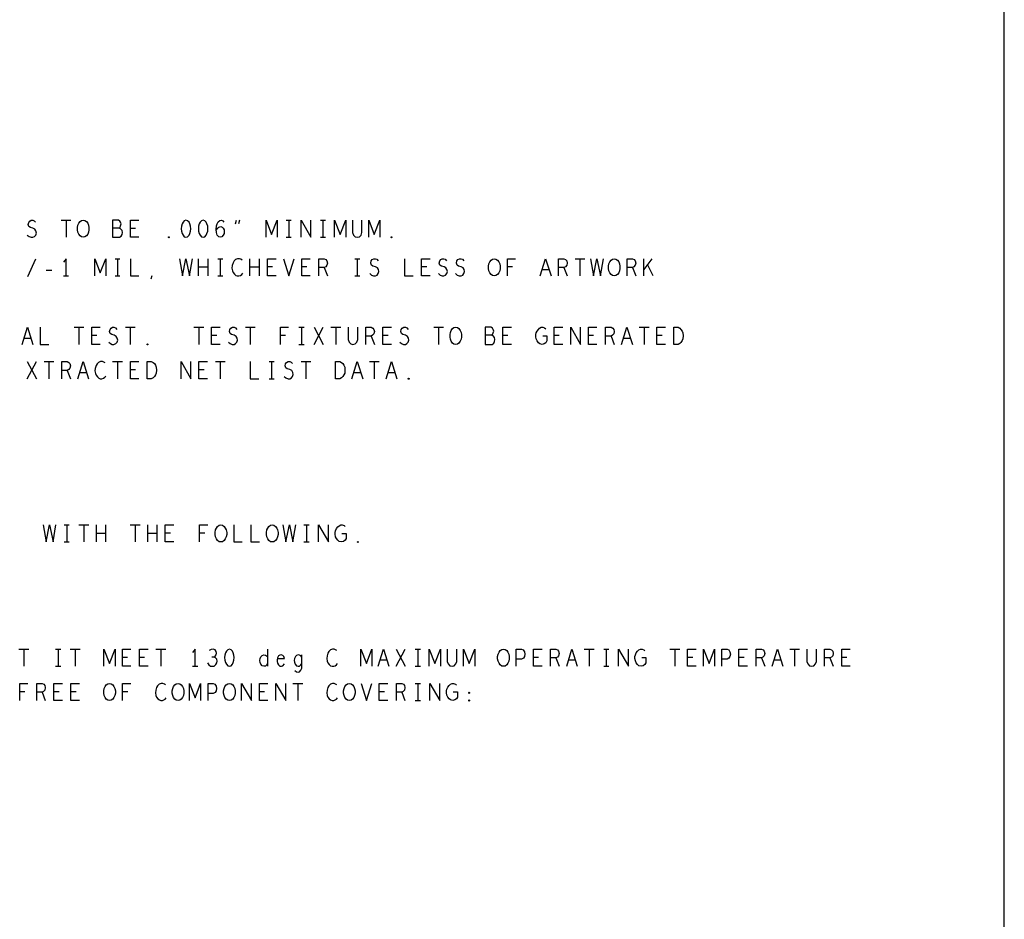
# Model space of a CAD drawing. Extents: x 28 to 61, y 25 to 46.
# Tile 48 of 49: x 55.2 to 61, y 35.5 to 40.7. Entities that reach past the tile are written whole.
import ezdxf

# ---------------------------------------------------------------- set-up
doc = ezdxf.new("R2010")
doc.units = 0
doc.layers.add('RVP8-TX_D_fab_art', color=2, linetype='CONTINUOUS')

msp = doc.modelspace()

# ---------------------------------------------------------------- linework, layer by layer
at = {"layer": 'RVP8-TX_D_fab_art'}
for points in [[(27.97, 24.965), (60.97, 24.965), (60.97, 45.965), (27.97, 45.965), (27.97, 24.965), (27.97, 24.965)], [(55.592, 39.445), (55.582, 39.447), (55.574, 39.453), (55.566, 39.463), (55.561, 39.475), (55.559, 39.488), (55.559, 39.502), (55.561, 39.515), (55.566, 39.527), (55.574, 39.537), (55.582, 39.543), (55.592, 39.545), (55.602, 39.543), (55.611, 39.537), (55.619, 39.527), (55.624, 39.515), (55.626, 39.502), (55.626, 39.488), (55.624, 39.475), (55.619, 39.463), (55.611, 39.453), (55.602, 39.447), (55.592, 39.445)], [(56.192, 39.545), (56.182, 39.542), (56.175, 39.533), (56.17, 39.523), (56.166, 39.51), (56.165, 39.495), (56.166, 39.48), (56.17, 39.467), (56.175, 39.457), (56.182, 39.448), (56.192, 39.445), (56.202, 39.448), (56.21, 39.457), (56.215, 39.467), (56.219, 39.48), (56.22, 39.495), (56.219, 39.51), (56.215, 39.523), (56.21, 39.533), (56.202, 39.542), (56.192, 39.545)], [(56.292, 39.545), (56.282, 39.542), (56.275, 39.533), (56.27, 39.523), (56.266, 39.51), (56.265, 39.495), (56.266, 39.48), (56.27, 39.467), (56.275, 39.457), (56.282, 39.448), (56.292, 39.445), (56.302, 39.448), (56.31, 39.457), (56.315, 39.467), (56.319, 39.48), (56.32, 39.495), (56.319, 39.51), (56.315, 39.523), (56.31, 39.533), (56.302, 39.542), (56.292, 39.545)], [(56.092, 39.442), (56.09, 39.443), (56.09, 39.447), (56.092, 39.448), (56.095, 39.447), (56.095, 39.443), (56.092, 39.442)], [(57.392, 39.442), (57.39, 39.443), (57.39, 39.447), (57.392, 39.448), (57.395, 39.447), (57.395, 39.443), (57.392, 39.442)], [(57.992, 39.22), (57.982, 39.222), (57.974, 39.228), (57.966, 39.238), (57.961, 39.25), (57.959, 39.263), (57.959, 39.277), (57.961, 39.29), (57.966, 39.302), (57.974, 39.312), (57.982, 39.318), (57.992, 39.32), (58.002, 39.318), (58.011, 39.312), (58.019, 39.302), (58.024, 39.29), (58.026, 39.277), (58.026, 39.263), (58.024, 39.25), (58.019, 39.238), (58.011, 39.228), (58.002, 39.222), (57.992, 39.22)], [(58.692, 39.22), (58.682, 39.222), (58.674, 39.228), (58.666, 39.238), (58.661, 39.25), (58.659, 39.263), (58.659, 39.277), (58.661, 39.29), (58.666, 39.302), (58.674, 39.312), (58.682, 39.318), (58.692, 39.32), (58.702, 39.318), (58.711, 39.312), (58.719, 39.302), (58.724, 39.29), (58.726, 39.277), (58.726, 39.263), (58.724, 39.25), (58.719, 39.238), (58.711, 39.228), (58.702, 39.222), (58.692, 39.22)], [(57.767, 38.82), (57.757, 38.822), (57.749, 38.828), (57.741, 38.838), (57.736, 38.85), (57.734, 38.863), (57.734, 38.877), (57.736, 38.89), (57.741, 38.902), (57.749, 38.912), (57.757, 38.918), (57.767, 38.92), (57.777, 38.918), (57.786, 38.912), (57.794, 38.902), (57.799, 38.89), (57.801, 38.877), (57.801, 38.863), (57.799, 38.85), (57.794, 38.838), (57.786, 38.828), (57.777, 38.822), (57.767, 38.82)], [(59.04, 38.82), (59.04, 38.92), (59.065, 38.92), (59.075, 38.915), (59.082, 38.908), (59.089, 38.898), (59.094, 38.887), (59.095, 38.87), (59.094, 38.853), (59.089, 38.842), (59.082, 38.832), (59.075, 38.825), (59.065, 38.82), (59.04, 38.82)], [(55.967, 38.817), (55.965, 38.818), (55.965, 38.822), (55.967, 38.823), (55.97, 38.822), (55.97, 38.818), (55.967, 38.817)], [(55.965, 38.62), (55.965, 38.72), (55.99, 38.72), (56, 38.715), (56.008, 38.708), (56.014, 38.698), (56.019, 38.687), (56.02, 38.67), (56.019, 38.653), (56.014, 38.642), (56.008, 38.632), (56, 38.625), (55.99, 38.62), (55.965, 38.62)], [(57.065, 38.62), (57.065, 38.72), (57.09, 38.72), (57.1, 38.715), (57.108, 38.708), (57.114, 38.698), (57.119, 38.687), (57.12, 38.67), (57.119, 38.653), (57.114, 38.642), (57.108, 38.632), (57.1, 38.625), (57.09, 38.62), (57.065, 38.62)], [(57.492, 38.617), (57.49, 38.618), (57.49, 38.622), (57.492, 38.623), (57.495, 38.622), (57.495, 38.618), (57.492, 38.617)], [(56.396, 37.667), (56.386, 37.668), (56.377, 37.675), (56.37, 37.685), (56.365, 37.697), (56.362, 37.71), (56.362, 37.723), (56.365, 37.737), (56.37, 37.748), (56.377, 37.758), (56.386, 37.765), (56.396, 37.767), (56.406, 37.765), (56.415, 37.758), (56.422, 37.748), (56.427, 37.737), (56.43, 37.723), (56.43, 37.71), (56.427, 37.697), (56.422, 37.685), (56.415, 37.675), (56.406, 37.668), (56.396, 37.667)], [(56.696, 37.667), (56.686, 37.668), (56.677, 37.675), (56.67, 37.685), (56.665, 37.697), (56.662, 37.71), (56.662, 37.723), (56.665, 37.737), (56.67, 37.748), (56.677, 37.758), (56.686, 37.765), (56.696, 37.767), (56.706, 37.765), (56.715, 37.758), (56.722, 37.748), (56.727, 37.737), (56.73, 37.723), (56.73, 37.71), (56.727, 37.697), (56.722, 37.685), (56.715, 37.675), (56.706, 37.668), (56.696, 37.667)], [(57.196, 37.663), (57.193, 37.665), (57.193, 37.668), (57.196, 37.67), (57.198, 37.668), (57.198, 37.665), (57.196, 37.663)], [(56.446, 37.042), (56.436, 37.038), (56.428, 37.03), (56.423, 37.02), (56.42, 37.007), (56.418, 36.992), (56.42, 36.977), (56.423, 36.963), (56.428, 36.953), (56.436, 36.945), (56.446, 36.942), (56.456, 36.945), (56.463, 36.953), (56.468, 36.963), (56.472, 36.977), (56.473, 36.992), (56.472, 37.007), (56.468, 37.02), (56.463, 37.03), (56.456, 37.038), (56.446, 37.042)], [(58.046, 36.942), (58.036, 36.943), (58.027, 36.95), (58.02, 36.96), (58.015, 36.972), (58.012, 36.985), (58.012, 36.998), (58.015, 37.012), (58.02, 37.023), (58.027, 37.033), (58.036, 37.04), (58.046, 37.042), (58.056, 37.04), (58.065, 37.033), (58.072, 37.023), (58.077, 37.012), (58.08, 36.998), (58.08, 36.985), (58.077, 36.972), (58.072, 36.96), (58.065, 36.95), (58.056, 36.943), (58.046, 36.942)], [(55.746, 36.742), (55.736, 36.743), (55.727, 36.75), (55.72, 36.76), (55.715, 36.772), (55.712, 36.785), (55.712, 36.798), (55.715, 36.812), (55.72, 36.823), (55.727, 36.833), (55.736, 36.84), (55.746, 36.842), (55.756, 36.84), (55.765, 36.833), (55.772, 36.823), (55.777, 36.812), (55.78, 36.798), (55.78, 36.785), (55.777, 36.772), (55.772, 36.76), (55.765, 36.75), (55.756, 36.743), (55.746, 36.742)], [(56.146, 36.742), (56.136, 36.743), (56.127, 36.75), (56.12, 36.76), (56.115, 36.772), (56.112, 36.785), (56.112, 36.798), (56.115, 36.812), (56.12, 36.823), (56.127, 36.833), (56.136, 36.84), (56.146, 36.842), (56.156, 36.84), (56.165, 36.833), (56.172, 36.823), (56.177, 36.812), (56.18, 36.798), (56.18, 36.785), (56.177, 36.772), (56.172, 36.76), (56.165, 36.75), (56.156, 36.743), (56.146, 36.742)], [(56.446, 36.742), (56.436, 36.743), (56.427, 36.75), (56.42, 36.76), (56.415, 36.772), (56.412, 36.785), (56.412, 36.798), (56.415, 36.812), (56.42, 36.823), (56.427, 36.833), (56.436, 36.84), (56.446, 36.842), (56.456, 36.84), (56.465, 36.833), (56.472, 36.823), (56.477, 36.812), (56.48, 36.798), (56.48, 36.785), (56.477, 36.772), (56.472, 36.76), (56.465, 36.75), (56.456, 36.743), (56.446, 36.742)], [(57.146, 36.742), (57.136, 36.743), (57.127, 36.75), (57.12, 36.76), (57.115, 36.772), (57.112, 36.785), (57.112, 36.798), (57.115, 36.812), (57.12, 36.823), (57.127, 36.833), (57.136, 36.84), (57.146, 36.842), (57.156, 36.84), (57.165, 36.833), (57.172, 36.823), (57.177, 36.812), (57.18, 36.798), (57.18, 36.785), (57.177, 36.772), (57.172, 36.76), (57.165, 36.75), (57.156, 36.743), (57.146, 36.742)], [(57.846, 36.783), (57.843, 36.785), (57.843, 36.788), (57.846, 36.79), (57.848, 36.788), (57.848, 36.785), (57.846, 36.783)], [(57.846, 36.738), (57.843, 36.74), (57.843, 36.743), (57.846, 36.745), (57.848, 36.743), (57.848, 36.74), (57.846, 36.738)]]:
    msp.add_lwpolyline(points, close=True, dxfattribs=at)
for points in [[(55.266, 39.458), (55.276, 39.45), (55.288, 39.445), (55.298, 39.445), (55.308, 39.45), (55.315, 39.458), (55.319, 39.47), (55.316, 39.482), (55.31, 39.492), (55.299, 39.498), (55.284, 39.502), (55.275, 39.508), (55.271, 39.52), (55.274, 39.532), (55.28, 39.54), (55.289, 39.545), (55.298, 39.545), (55.306, 39.542), (55.314, 39.533)], [(55.464, 39.545), (55.521, 39.545)], [(55.492, 39.545), (55.492, 39.445)], [(55.802, 39.498), (55.808, 39.503), (55.811, 39.512), (55.814, 39.523), (55.811, 39.533), (55.806, 39.54), (55.798, 39.545), (55.764, 39.545), (55.764, 39.445), (55.805, 39.445), (55.814, 39.452), (55.819, 39.462), (55.821, 39.473), (55.819, 39.485), (55.811, 39.495), (55.802, 39.498), (55.764, 39.498)], [(55.918, 39.445), (55.868, 39.445), (55.868, 39.545), (55.918, 39.545)], [(55.898, 39.497), (55.868, 39.497)], [(56.369, 39.487), (56.378, 39.498), (56.385, 39.505), (56.395, 39.508), (56.404, 39.505), (56.41, 39.498), (56.415, 39.488), (56.416, 39.477), (56.415, 39.467), (56.41, 39.457), (56.402, 39.448), (56.394, 39.445), (56.384, 39.448), (56.375, 39.458), (56.37, 39.473), (56.369, 39.49), (56.371, 39.512), (56.375, 39.523), (56.381, 39.535), (56.39, 39.543), (56.399, 39.545), (56.408, 39.542), (56.414, 39.533)], [(56.481, 39.523), (56.488, 39.545)], [(56.504, 39.545), (56.498, 39.523)], [(56.66, 39.445), (56.66, 39.545), (56.692, 39.462), (56.725, 39.545), (56.725, 39.445)], [(56.778, 39.545), (56.807, 39.545)], [(56.792, 39.545), (56.792, 39.445)], [(56.864, 39.445), (56.864, 39.545), (56.921, 39.445), (56.921, 39.545)], [(56.978, 39.545), (57.007, 39.545)], [(56.992, 39.545), (56.992, 39.445)], [(57.06, 39.445), (57.06, 39.545), (57.092, 39.462), (57.125, 39.545), (57.125, 39.445)], [(57.165, 39.545), (57.165, 39.473), (57.17, 39.458), (57.18, 39.448), (57.192, 39.445), (57.205, 39.448), (57.215, 39.458), (57.22, 39.473), (57.22, 39.545)], [(57.26, 39.445), (57.26, 39.545), (57.292, 39.462), (57.325, 39.545), (57.325, 39.445)], [(56.778, 39.445), (56.807, 39.445)], [(56.978, 39.445), (57.007, 39.445)], [(55.27, 39.217), (55.315, 39.32)], [(55.492, 39.22), (55.492, 39.32), (55.478, 39.3)], [(55.66, 39.22), (55.66, 39.32), (55.692, 39.237), (55.725, 39.32), (55.725, 39.22)], [(55.778, 39.32), (55.807, 39.32)], [(55.792, 39.32), (55.792, 39.22)], [(55.868, 39.32), (55.868, 39.22), (55.918, 39.22)], [(56.155, 39.32), (56.172, 39.22), (56.192, 39.32), (56.212, 39.22), (56.23, 39.32)], [(56.266, 39.22), (56.266, 39.32)], [(56.319, 39.32), (56.319, 39.22)], [(56.378, 39.32), (56.407, 39.32)], [(56.392, 39.32), (56.392, 39.22)], [(56.52, 39.312), (56.512, 39.317), (56.504, 39.32), (56.494, 39.32), (56.482, 39.315), (56.474, 39.307), (56.468, 39.297), (56.462, 39.28), (56.461, 39.265), (56.464, 39.25), (56.468, 39.24), (56.475, 39.23), (56.484, 39.223), (56.492, 39.22), (56.501, 39.22), (56.51, 39.223), (56.518, 39.228), (56.524, 39.235)], [(56.566, 39.22), (56.566, 39.32)], [(56.619, 39.32), (56.619, 39.22)], [(56.718, 39.22), (56.668, 39.22), (56.668, 39.32), (56.718, 39.32)], [(56.761, 39.32), (56.792, 39.22), (56.824, 39.32)], [(56.918, 39.22), (56.868, 39.22), (56.868, 39.32), (56.918, 39.32)], [(56.968, 39.22), (56.968, 39.32), (56.999, 39.32), (57.009, 39.315), (57.015, 39.308), (57.018, 39.295), (57.015, 39.282), (57.008, 39.273), (56.999, 39.268), (56.968, 39.268)], [(57.178, 39.32), (57.207, 39.32)], [(57.192, 39.32), (57.192, 39.22)], [(57.266, 39.233), (57.276, 39.225), (57.288, 39.22), (57.298, 39.22), (57.308, 39.225), (57.315, 39.233), (57.319, 39.245), (57.316, 39.257), (57.31, 39.267), (57.299, 39.273), (57.284, 39.277), (57.275, 39.283), (57.271, 39.295), (57.274, 39.307), (57.28, 39.315), (57.289, 39.32), (57.298, 39.32), (57.306, 39.317), (57.314, 39.308)], [(57.468, 39.32), (57.468, 39.22), (57.518, 39.22)], [(57.618, 39.22), (57.568, 39.22), (57.568, 39.32), (57.618, 39.32)], [(57.666, 39.233), (57.676, 39.225), (57.688, 39.22), (57.698, 39.22), (57.708, 39.225), (57.715, 39.233), (57.719, 39.245), (57.716, 39.257), (57.71, 39.267), (57.699, 39.273), (57.684, 39.277), (57.675, 39.283), (57.671, 39.295), (57.674, 39.307), (57.68, 39.315), (57.689, 39.32), (57.698, 39.32), (57.706, 39.317), (57.714, 39.308)], [(57.766, 39.233), (57.776, 39.225), (57.788, 39.22), (57.798, 39.22), (57.808, 39.225), (57.815, 39.233), (57.819, 39.245), (57.816, 39.257), (57.81, 39.267), (57.799, 39.273), (57.784, 39.277), (57.775, 39.283), (57.771, 39.295), (57.774, 39.307), (57.78, 39.315), (57.789, 39.32), (57.798, 39.32), (57.806, 39.317), (57.814, 39.308)], [(58.069, 39.22), (58.069, 39.32), (58.116, 39.32)], [(58.261, 39.22), (58.292, 39.32), (58.324, 39.22)], [(58.368, 39.22), (58.368, 39.32), (58.399, 39.32), (58.409, 39.315), (58.415, 39.308), (58.418, 39.295), (58.415, 39.282), (58.408, 39.273), (58.399, 39.268), (58.368, 39.268)], [(58.464, 39.32), (58.521, 39.32)], [(58.492, 39.32), (58.492, 39.22)], [(58.555, 39.32), (58.572, 39.22), (58.592, 39.32), (58.612, 39.22), (58.63, 39.32)], [(58.768, 39.22), (58.768, 39.32), (58.799, 39.32), (58.809, 39.315), (58.815, 39.308), (58.818, 39.295), (58.815, 39.282), (58.808, 39.273), (58.799, 39.268), (58.768, 39.268)], [(58.865, 39.22), (58.865, 39.32)], [(58.912, 39.32), (58.865, 39.258)], [(56.319, 39.27), (56.266, 39.27)], [(56.619, 39.27), (56.566, 39.27)], [(56.698, 39.272), (56.668, 39.272)], [(56.898, 39.272), (56.868, 39.272)], [(56.999, 39.268), (57.018, 39.22)], [(57.598, 39.272), (57.568, 39.272)], [(58.099, 39.272), (58.069, 39.272)], [(58.399, 39.268), (58.418, 39.22)], [(58.799, 39.268), (58.818, 39.22)], [(58.92, 39.22), (58.886, 39.287)], [(55.376, 39.253), (55.409, 39.253)], [(55.478, 39.22), (55.507, 39.22)], [(55.778, 39.22), (55.807, 39.22)], [(55.99, 39.202), (55.995, 39.223)], [(56.378, 39.22), (56.407, 39.22)], [(57.178, 39.22), (57.207, 39.22)], [(58.312, 39.255), (58.272, 39.255)], [(55.236, 38.82), (55.267, 38.92), (55.299, 38.82)], [(55.342, 38.92), (55.342, 38.82), (55.392, 38.82)], [(55.539, 38.92), (55.596, 38.92)], [(55.567, 38.92), (55.567, 38.82)], [(55.692, 38.82), (55.642, 38.82), (55.642, 38.92), (55.692, 38.92)], [(55.741, 38.833), (55.751, 38.825), (55.762, 38.82), (55.772, 38.82), (55.782, 38.825), (55.79, 38.833), (55.794, 38.845), (55.791, 38.857), (55.785, 38.867), (55.774, 38.873), (55.759, 38.877), (55.75, 38.883), (55.746, 38.895), (55.749, 38.907), (55.755, 38.915), (55.764, 38.92), (55.772, 38.92), (55.781, 38.917), (55.789, 38.908)], [(55.839, 38.92), (55.896, 38.92)], [(55.867, 38.92), (55.867, 38.82)], [(56.239, 38.92), (56.296, 38.92)], [(56.267, 38.92), (56.267, 38.82)], [(56.392, 38.82), (56.342, 38.82), (56.342, 38.92), (56.392, 38.92)], [(56.441, 38.833), (56.451, 38.825), (56.462, 38.82), (56.473, 38.82), (56.482, 38.825), (56.49, 38.833), (56.494, 38.845), (56.491, 38.857), (56.485, 38.867), (56.474, 38.873), (56.459, 38.877), (56.45, 38.883), (56.446, 38.895), (56.449, 38.907), (56.455, 38.915), (56.464, 38.92), (56.473, 38.92), (56.481, 38.917), (56.489, 38.908)], [(56.539, 38.92), (56.596, 38.92)], [(56.567, 38.92), (56.567, 38.82)], [(56.744, 38.82), (56.744, 38.92), (56.791, 38.92)], [(56.852, 38.92), (56.882, 38.92)], [(56.867, 38.92), (56.867, 38.82)], [(56.941, 38.82), (56.994, 38.92)], [(56.941, 38.92), (56.994, 38.82)], [(57.039, 38.92), (57.096, 38.92)], [(57.067, 38.92), (57.067, 38.82)], [(57.14, 38.92), (57.14, 38.848), (57.145, 38.833), (57.155, 38.823), (57.167, 38.82), (57.18, 38.823), (57.19, 38.833), (57.195, 38.848), (57.195, 38.92)], [(57.242, 38.82), (57.242, 38.92), (57.274, 38.92), (57.284, 38.915), (57.29, 38.908), (57.293, 38.895), (57.29, 38.882), (57.282, 38.873), (57.274, 38.868), (57.242, 38.868)], [(57.392, 38.82), (57.342, 38.82), (57.342, 38.92), (57.392, 38.92)], [(57.441, 38.833), (57.451, 38.825), (57.462, 38.82), (57.473, 38.82), (57.482, 38.825), (57.49, 38.833), (57.494, 38.845), (57.491, 38.857), (57.485, 38.867), (57.474, 38.873), (57.459, 38.877), (57.45, 38.883), (57.446, 38.895), (57.449, 38.907), (57.455, 38.915), (57.464, 38.92), (57.473, 38.92), (57.481, 38.917), (57.489, 38.908)], [(57.639, 38.92), (57.696, 38.92)], [(57.667, 38.92), (57.667, 38.82)], [(57.977, 38.873), (57.982, 38.878), (57.986, 38.887), (57.989, 38.898), (57.986, 38.908), (57.981, 38.915), (57.973, 38.92), (57.939, 38.92), (57.939, 38.82), (57.98, 38.82), (57.989, 38.827), (57.994, 38.837), (57.996, 38.848), (57.994, 38.86), (57.986, 38.87), (57.977, 38.873), (57.939, 38.873)], [(58.092, 38.82), (58.043, 38.82), (58.043, 38.92), (58.092, 38.92)], [(58.275, 38.87), (58.3, 38.87), (58.3, 38.84), (58.293, 38.83), (58.284, 38.823), (58.271, 38.82), (58.259, 38.823), (58.25, 38.83), (58.242, 38.84), (58.237, 38.852), (58.235, 38.865), (58.235, 38.877), (58.237, 38.887), (58.242, 38.898), (58.25, 38.908), (58.257, 38.915), (58.267, 38.92), (58.276, 38.92), (58.286, 38.917), (58.294, 38.91)], [(58.392, 38.82), (58.342, 38.82), (58.342, 38.92), (58.392, 38.92)], [(58.439, 38.82), (58.439, 38.92), (58.496, 38.82), (58.496, 38.92)], [(58.592, 38.82), (58.543, 38.82), (58.543, 38.92), (58.592, 38.92)], [(58.642, 38.82), (58.642, 38.92), (58.674, 38.92), (58.684, 38.915), (58.69, 38.908), (58.692, 38.895), (58.69, 38.882), (58.683, 38.873), (58.674, 38.868), (58.642, 38.868)], [(58.736, 38.82), (58.767, 38.92), (58.799, 38.82)], [(58.839, 38.92), (58.896, 38.92)], [(58.867, 38.92), (58.867, 38.82)], [(58.992, 38.82), (58.942, 38.82), (58.942, 38.92), (58.992, 38.92)], [(55.672, 38.872), (55.642, 38.872)], [(56.372, 38.872), (56.342, 38.872)], [(56.774, 38.872), (56.744, 38.872)], [(57.274, 38.868), (57.293, 38.82)], [(57.372, 38.872), (57.342, 38.872)], [(58.072, 38.872), (58.043, 38.872)], [(58.372, 38.872), (58.342, 38.872)], [(58.572, 38.872), (58.543, 38.872)], [(58.674, 38.868), (58.692, 38.82)], [(58.973, 38.872), (58.942, 38.872)], [(55.287, 38.855), (55.247, 38.855)], [(56.852, 38.82), (56.882, 38.82)], [(58.787, 38.855), (58.747, 38.855)], [(55.266, 38.62), (55.319, 38.72)], [(55.266, 38.72), (55.319, 38.62)], [(55.364, 38.72), (55.421, 38.72)], [(55.392, 38.72), (55.392, 38.62)], [(55.468, 38.62), (55.468, 38.72), (55.499, 38.72), (55.509, 38.715), (55.515, 38.708), (55.518, 38.695), (55.515, 38.682), (55.508, 38.673), (55.499, 38.668), (55.468, 38.668)], [(55.561, 38.62), (55.592, 38.72), (55.624, 38.62)], [(55.72, 38.712), (55.712, 38.717), (55.704, 38.72), (55.694, 38.72), (55.682, 38.715), (55.674, 38.707), (55.668, 38.697), (55.662, 38.68), (55.661, 38.665), (55.664, 38.65), (55.668, 38.64), (55.675, 38.63), (55.684, 38.623), (55.692, 38.62), (55.701, 38.62), (55.71, 38.623), (55.718, 38.628), (55.724, 38.635)], [(55.764, 38.72), (55.821, 38.72)], [(55.792, 38.72), (55.792, 38.62)], [(55.918, 38.62), (55.868, 38.62), (55.868, 38.72), (55.918, 38.72)], [(56.164, 38.62), (56.164, 38.72), (56.221, 38.62), (56.221, 38.72)], [(56.318, 38.62), (56.268, 38.62), (56.268, 38.72), (56.318, 38.72)], [(56.364, 38.72), (56.421, 38.72)], [(56.392, 38.72), (56.392, 38.62)], [(56.568, 38.72), (56.568, 38.62), (56.618, 38.62)], [(56.678, 38.72), (56.707, 38.72)], [(56.692, 38.72), (56.692, 38.62)], [(56.766, 38.633), (56.776, 38.625), (56.788, 38.62), (56.798, 38.62), (56.808, 38.625), (56.815, 38.633), (56.819, 38.645), (56.816, 38.657), (56.81, 38.667), (56.799, 38.673), (56.784, 38.677), (56.775, 38.683), (56.771, 38.695), (56.774, 38.707), (56.78, 38.715), (56.789, 38.72), (56.798, 38.72), (56.806, 38.717), (56.814, 38.708)], [(56.864, 38.72), (56.921, 38.72)], [(56.892, 38.72), (56.892, 38.62)], [(57.161, 38.62), (57.192, 38.72), (57.224, 38.62)], [(57.264, 38.72), (57.321, 38.72)], [(57.292, 38.72), (57.292, 38.62)], [(57.361, 38.62), (57.392, 38.72), (57.424, 38.62)], [(55.499, 38.668), (55.518, 38.62)], [(55.612, 38.655), (55.572, 38.655)], [(55.898, 38.672), (55.868, 38.672)], [(56.298, 38.672), (56.268, 38.672)], [(57.212, 38.655), (57.172, 38.655)], [(57.412, 38.655), (57.372, 38.655)], [(56.678, 38.62), (56.707, 38.62)], [(55.358, 37.767), (55.376, 37.667), (55.396, 37.767), (55.416, 37.667), (55.433, 37.767)], [(55.481, 37.767), (55.511, 37.767)], [(55.496, 37.767), (55.496, 37.667)], [(55.567, 37.767), (55.625, 37.767)], [(55.596, 37.767), (55.596, 37.667)], [(55.67, 37.667), (55.67, 37.767)], [(55.722, 37.717), (55.67, 37.717)], [(55.722, 37.767), (55.722, 37.667)], [(55.867, 37.767), (55.925, 37.767)], [(55.896, 37.767), (55.896, 37.667)], [(55.97, 37.667), (55.97, 37.767)], [(56.022, 37.717), (55.97, 37.717)], [(56.022, 37.767), (56.022, 37.667)], [(56.121, 37.667), (56.071, 37.667), (56.071, 37.767), (56.121, 37.767)], [(56.101, 37.718), (56.071, 37.718)], [(56.272, 37.667), (56.272, 37.767), (56.32, 37.767)], [(56.302, 37.718), (56.272, 37.718)], [(56.471, 37.767), (56.471, 37.667), (56.521, 37.667)], [(56.571, 37.767), (56.571, 37.667), (56.621, 37.667)], [(56.758, 37.767), (56.776, 37.667), (56.796, 37.767), (56.816, 37.667), (56.833, 37.767)], [(56.881, 37.767), (56.911, 37.767)], [(56.896, 37.767), (56.896, 37.667)], [(56.967, 37.667), (56.967, 37.767), (57.025, 37.667), (57.025, 37.767)], [(57.103, 37.717), (57.128, 37.717), (57.128, 37.687), (57.121, 37.677), (57.112, 37.67), (57.1, 37.667), (57.087, 37.67), (57.078, 37.677), (57.071, 37.687), (57.066, 37.698), (57.063, 37.712), (57.063, 37.723), (57.066, 37.733), (57.071, 37.745), (57.078, 37.755), (57.086, 37.762), (57.096, 37.767), (57.105, 37.767), (57.115, 37.763), (57.122, 37.757)], [(55.481, 37.667), (55.511, 37.667)], [(56.881, 37.667), (56.911, 37.667)], [(55.217, 37.042), (55.275, 37.042)], [(55.246, 37.042), (55.246, 36.942)], [(55.431, 37.042), (55.461, 37.042)], [(55.446, 37.042), (55.446, 36.942)], [(55.517, 37.042), (55.575, 37.042)], [(55.546, 37.042), (55.546, 36.942)], [(55.713, 36.942), (55.713, 37.042), (55.746, 36.958), (55.778, 37.042), (55.778, 36.942)], [(55.871, 36.942), (55.821, 36.942), (55.821, 37.042), (55.871, 37.042)], [(55.971, 36.942), (55.921, 36.942), (55.921, 37.042), (55.971, 37.042)], [(56.017, 37.042), (56.075, 37.042)], [(56.046, 37.042), (56.046, 36.942)], [(56.246, 36.942), (56.246, 37.042), (56.231, 37.022)], [(56.355, 36.995), (56.362, 37), (56.368, 37.008), (56.371, 37.018), (56.368, 37.028), (56.362, 37.037), (56.351, 37.042), (56.34, 37.04), (56.328, 37.033)], [(56.668, 37.042), (56.668, 36.942)], [(57.073, 37.033), (57.066, 37.038), (57.057, 37.042), (57.047, 37.042), (57.036, 37.037), (57.027, 37.028), (57.021, 37.018), (57.016, 37.002), (57.015, 36.987), (57.017, 36.972), (57.021, 36.962), (57.028, 36.952), (57.037, 36.945), (57.046, 36.942), (57.055, 36.942), (57.063, 36.945), (57.071, 36.95), (57.077, 36.957)], [(57.213, 36.942), (57.213, 37.042), (57.246, 36.958), (57.278, 37.042), (57.278, 36.942)], [(57.315, 36.942), (57.346, 37.042), (57.377, 36.942)], [(57.42, 36.942), (57.472, 37.042)], [(57.42, 37.042), (57.472, 36.942)], [(57.531, 37.042), (57.561, 37.042)], [(57.546, 37.042), (57.546, 36.942)], [(57.613, 36.942), (57.613, 37.042), (57.646, 36.958), (57.678, 37.042), (57.678, 36.942)], [(57.718, 37.042), (57.718, 36.97), (57.723, 36.955), (57.733, 36.945), (57.746, 36.942), (57.758, 36.945), (57.768, 36.955), (57.773, 36.97), (57.773, 37.042)], [(57.813, 36.942), (57.813, 37.042), (57.846, 36.958), (57.878, 37.042), (57.878, 36.942)], [(58.121, 36.942), (58.121, 37.042), (58.151, 37.042), (58.161, 37.037), (58.168, 37.025), (58.171, 37.012), (58.168, 36.998), (58.162, 36.988), (58.151, 36.983), (58.121, 36.983)], [(58.271, 36.942), (58.221, 36.942), (58.221, 37.042), (58.271, 37.042)], [(58.321, 36.942), (58.321, 37.042), (58.352, 37.042), (58.362, 37.037), (58.368, 37.03), (58.371, 37.017), (58.368, 37.003), (58.361, 36.995), (58.352, 36.99), (58.321, 36.99)], [(58.415, 36.942), (58.446, 37.042), (58.477, 36.942)], [(58.517, 37.042), (58.575, 37.042)], [(58.546, 37.042), (58.546, 36.942)], [(58.631, 37.042), (58.661, 37.042)], [(58.646, 37.042), (58.646, 36.942)], [(58.717, 36.942), (58.717, 37.042), (58.775, 36.942), (58.775, 37.042)], [(58.853, 36.992), (58.878, 36.992), (58.878, 36.962), (58.871, 36.952), (58.862, 36.945), (58.85, 36.942), (58.837, 36.945), (58.828, 36.952), (58.821, 36.962), (58.816, 36.973), (58.813, 36.987), (58.813, 36.998), (58.816, 37.008), (58.821, 37.02), (58.828, 37.03), (58.836, 37.037), (58.846, 37.042), (58.855, 37.042), (58.865, 37.038), (58.872, 37.032)], [(59.017, 37.042), (59.075, 37.042)], [(59.046, 37.042), (59.046, 36.942)], [(59.171, 36.942), (59.121, 36.942), (59.121, 37.042), (59.171, 37.042)], [(59.213, 36.942), (59.213, 37.042), (59.246, 36.958), (59.278, 37.042), (59.278, 36.942)], [(59.321, 36.942), (59.321, 37.042), (59.351, 37.042), (59.361, 37.037), (59.368, 37.025), (59.371, 37.012), (59.368, 36.998), (59.362, 36.988), (59.351, 36.983), (59.321, 36.983)], [(59.471, 36.942), (59.421, 36.942), (59.421, 37.042), (59.471, 37.042)], [(59.521, 36.942), (59.521, 37.042), (59.552, 37.042), (59.562, 37.037), (59.568, 37.03), (59.571, 37.017), (59.568, 37.003), (59.561, 36.995), (59.552, 36.99), (59.521, 36.99)], [(59.615, 36.942), (59.646, 37.042), (59.677, 36.942)], [(59.717, 37.042), (59.775, 37.042)], [(59.746, 37.042), (59.746, 36.942)], [(59.818, 37.042), (59.818, 36.97), (59.823, 36.955), (59.833, 36.945), (59.846, 36.942), (59.858, 36.945), (59.868, 36.955), (59.873, 36.97), (59.873, 37.042)], [(59.921, 36.942), (59.921, 37.042), (59.952, 37.042), (59.962, 37.037), (59.968, 37.03), (59.971, 37.017), (59.968, 37.003), (59.961, 36.995), (59.952, 36.99), (59.921, 36.99)], [(60.071, 36.942), (60.021, 36.942), (60.021, 37.042), (60.071, 37.042)], [(55.851, 36.993), (55.821, 36.993)], [(55.951, 36.993), (55.921, 36.993)], [(56.318, 36.962), (56.326, 36.95), (56.336, 36.943), (56.347, 36.942), (56.357, 36.943), (56.367, 36.952), (56.373, 36.962), (56.375, 36.972), (56.372, 36.983), (56.363, 36.992), (56.355, 36.995), (56.343, 36.995)], [(56.668, 36.957), (56.663, 36.948), (56.656, 36.943), (56.647, 36.942), (56.637, 36.945), (56.63, 36.953), (56.625, 36.963), (56.623, 36.975), (56.625, 36.987), (56.63, 36.997), (56.637, 37.005), (56.647, 37.008), (56.656, 37.007), (56.662, 37.003), (56.668, 36.997)], [(56.727, 36.987), (56.767, 36.987), (56.763, 36.998), (56.757, 37.005), (56.748, 37.008), (56.74, 37.007), (56.732, 37.002), (56.727, 36.99), (56.725, 36.98), (56.725, 36.97), (56.727, 36.96), (56.733, 36.95), (56.741, 36.943), (56.75, 36.942), (56.758, 36.945), (56.767, 36.955)], [(56.868, 36.995), (56.863, 37.002), (56.856, 37.007), (56.847, 37.008), (56.837, 37.005), (56.831, 36.998), (56.826, 36.987), (56.823, 36.975), (56.825, 36.965), (56.83, 36.953), (56.837, 36.945), (56.847, 36.942), (56.855, 36.943), (56.863, 36.95), (56.868, 36.957)], [(56.828, 36.917), (56.837, 36.91), (56.847, 36.908), (56.856, 36.91), (56.863, 36.918), (56.868, 36.93), (56.868, 37.008)], [(57.366, 36.977), (57.326, 36.977)], [(58.251, 36.993), (58.221, 36.993)], [(58.352, 36.99), (58.371, 36.942)], [(58.466, 36.977), (58.426, 36.977)], [(59.151, 36.993), (59.121, 36.993)], [(59.451, 36.993), (59.421, 36.993)], [(59.552, 36.99), (59.571, 36.942)], [(59.666, 36.977), (59.626, 36.977)], [(59.952, 36.99), (59.971, 36.942)], [(60.051, 36.993), (60.021, 36.993)], [(55.431, 36.942), (55.461, 36.942)], [(56.231, 36.942), (56.261, 36.942)], [(57.531, 36.942), (57.561, 36.942)], [(58.631, 36.942), (58.661, 36.942)], [(55.222, 36.742), (55.222, 36.842), (55.27, 36.842)], [(55.252, 36.793), (55.222, 36.793)], [(55.321, 36.742), (55.321, 36.842), (55.352, 36.842), (55.362, 36.837), (55.368, 36.83), (55.371, 36.817), (55.368, 36.803), (55.361, 36.795), (55.352, 36.79), (55.321, 36.79)], [(55.471, 36.742), (55.421, 36.742), (55.421, 36.842), (55.471, 36.842)], [(55.451, 36.793), (55.421, 36.793)], [(55.571, 36.742), (55.521, 36.742), (55.521, 36.842), (55.571, 36.842)], [(55.551, 36.793), (55.521, 36.793)], [(55.822, 36.742), (55.822, 36.842), (55.87, 36.842)], [(55.852, 36.793), (55.822, 36.793)], [(56.073, 36.833), (56.066, 36.838), (56.057, 36.842), (56.047, 36.842), (56.036, 36.837), (56.027, 36.828), (56.021, 36.818), (56.016, 36.802), (56.015, 36.787), (56.017, 36.772), (56.021, 36.762), (56.028, 36.752), (56.037, 36.745), (56.046, 36.742), (56.055, 36.742), (56.063, 36.745), (56.071, 36.75), (56.077, 36.757)], [(56.213, 36.742), (56.213, 36.842), (56.246, 36.758), (56.278, 36.842), (56.278, 36.742)], [(56.321, 36.742), (56.321, 36.842), (56.351, 36.842), (56.361, 36.837), (56.368, 36.825), (56.371, 36.812), (56.368, 36.798), (56.362, 36.788), (56.351, 36.783), (56.321, 36.783)], [(56.517, 36.742), (56.517, 36.842), (56.575, 36.742), (56.575, 36.842)], [(56.671, 36.742), (56.621, 36.742), (56.621, 36.842), (56.671, 36.842)], [(56.651, 36.793), (56.621, 36.793)], [(56.717, 36.742), (56.717, 36.842), (56.775, 36.742), (56.775, 36.842)], [(56.817, 36.842), (56.875, 36.842)], [(56.846, 36.842), (56.846, 36.742)], [(57.073, 36.833), (57.066, 36.838), (57.057, 36.842), (57.047, 36.842), (57.036, 36.837), (57.027, 36.828), (57.021, 36.818), (57.016, 36.802), (57.015, 36.787), (57.017, 36.772), (57.021, 36.762), (57.028, 36.752), (57.037, 36.745), (57.046, 36.742), (57.055, 36.742), (57.063, 36.745), (57.071, 36.75), (57.077, 36.757)], [(57.215, 36.842), (57.246, 36.742), (57.277, 36.842)], [(57.371, 36.742), (57.321, 36.742), (57.321, 36.842), (57.371, 36.842)], [(57.351, 36.793), (57.321, 36.793)], [(57.421, 36.742), (57.421, 36.842), (57.452, 36.842), (57.462, 36.837), (57.468, 36.83), (57.471, 36.817), (57.468, 36.803), (57.461, 36.795), (57.452, 36.79), (57.421, 36.79)], [(57.531, 36.842), (57.561, 36.842)], [(57.546, 36.842), (57.546, 36.742)], [(57.617, 36.742), (57.617, 36.842), (57.675, 36.742), (57.675, 36.842)], [(57.753, 36.792), (57.778, 36.792), (57.778, 36.762), (57.771, 36.752), (57.762, 36.745), (57.75, 36.742), (57.737, 36.745), (57.728, 36.752), (57.721, 36.762), (57.716, 36.773), (57.713, 36.787), (57.713, 36.798), (57.716, 36.808), (57.721, 36.82), (57.728, 36.83), (57.736, 36.837), (57.746, 36.842), (57.755, 36.842), (57.765, 36.838), (57.772, 36.832)], [(55.352, 36.79), (55.371, 36.742)], [(57.452, 36.79), (57.471, 36.742)], [(57.531, 36.742), (57.561, 36.742)]]:
    msp.add_lwpolyline(points, dxfattribs=at)

doc.saveas('drawing.dxf')
